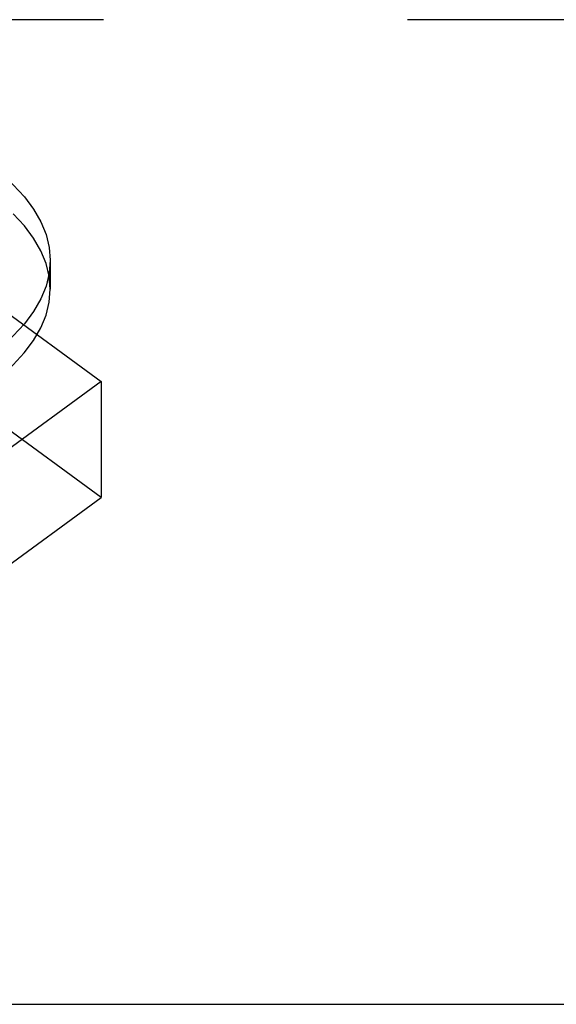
# Model space of a CAD drawing. Header units: inches. Extents: x 0 to 136, y 0 to 88.
# Tile 46 of 74: x 38.203 to 38.863, y 65.861 to 67.072. Entities that reach past the tile are written whole.
import ezdxf

# ---------------------------------------------------------------- set-up
doc = ezdxf.new("R2010")
doc.units = ezdxf.units.IN
doc.header["$LTSCALE"] = 7.48
doc.header["$MEASUREMENT"] = 0
doc.linetypes.add('HIDDEN', pattern=[0.2, 0.1, -0.1])
doc.linetypes.add('PHANTOM', pattern=[0.8, 0.45, -0.05, 0.1, -0.05, 0.1, -0.05])
doc.layers.get('0').update_dxf_attribs({"linetype": 'CONTINUOUS'})
doc.layers.add('AVAILABLE_DOOR_SPACE', color=7, linetype='CONTINUOUS')
doc.layers.add('DEFAULT_2', color=8, linetype='HIDDEN')

msp = doc.modelspace()

# ---------------------------------------------------------------- linework, layer by layer
at = {"color": 7, "linetype": 'Continuous'}
msp.add_line((38.2408, 66.7761), (38.2408, 66.7405), dxfattribs=at)
at = {"color": 3, "linetype": 'Continuous'}
msp.add_line((33.3251, 65.8612), (57.8051, 65.8612), dxfattribs=at)
at = {"color": 7, "linetype": 'Continuous'}
for points in [[(38.0727, 66.9685), (38.179, 66.8833), (38.1951, 66.8689), (38.2089, 66.8541), (38.2203, 66.839), (38.2292, 66.8235), (38.2356, 66.8079), (38.2395, 66.792), (38.2408, 66.7761)], [(38.2408, 66.7761), (38.2395, 66.7602), (38.2356, 66.7444), (38.2292, 66.7287), (38.2203, 66.7133), (38.2089, 66.6981), (38.1951, 66.6833), (38.179, 66.669), (38.1605, 66.6551), (38.1399, 66.6418), (38.1171, 66.6291), (38.0924, 66.6171)], [(38.0655, 66.5701), (38.0921, 66.5813), (38.1168, 66.5933), (38.1396, 66.6059), (38.1603, 66.6192), (38.1787, 66.6331), (38.1949, 66.6474), (38.2087, 66.6622), (38.2202, 66.6774), (38.2292, 66.6929), (38.2356, 66.7087), (38.2395, 66.7245), (38.2408, 66.7405)]]:
    msp.add_lwpolyline(points, dxfattribs=at)
at = {"layer": 'AVAILABLE_DOOR_SPACE', "color": 4, "linetype": 'PHANTOM'}
msp.add_line((34.9401, 67.072), (56.1944, 67.072), dxfattribs=at)
at = {"layer": 'DEFAULT_2', "color": 8, "linetype": 'HIDDEN'}
for p, q in [((37.9964, 66.8518), (38.3033, 66.6272)), ((38.3033, 66.4844), (37.9964, 66.7091)), ((38.3033, 66.6272), (37.9964, 66.4025)), ((38.3033, 66.6272), (38.3033, 66.4844)), ((37.9964, 66.2598), (38.3033, 66.4844))]:
    msp.add_line(p, q, dxfattribs=at)
msp.add_lwpolyline([(38.2408, 66.7405), (38.2395, 66.7564), (38.2356, 66.7722), (38.2292, 66.7879), (38.2203, 66.8033), (38.2089, 66.8185), (38.1951, 66.8333)], dxfattribs=at)

doc.saveas('drawing.dxf')
